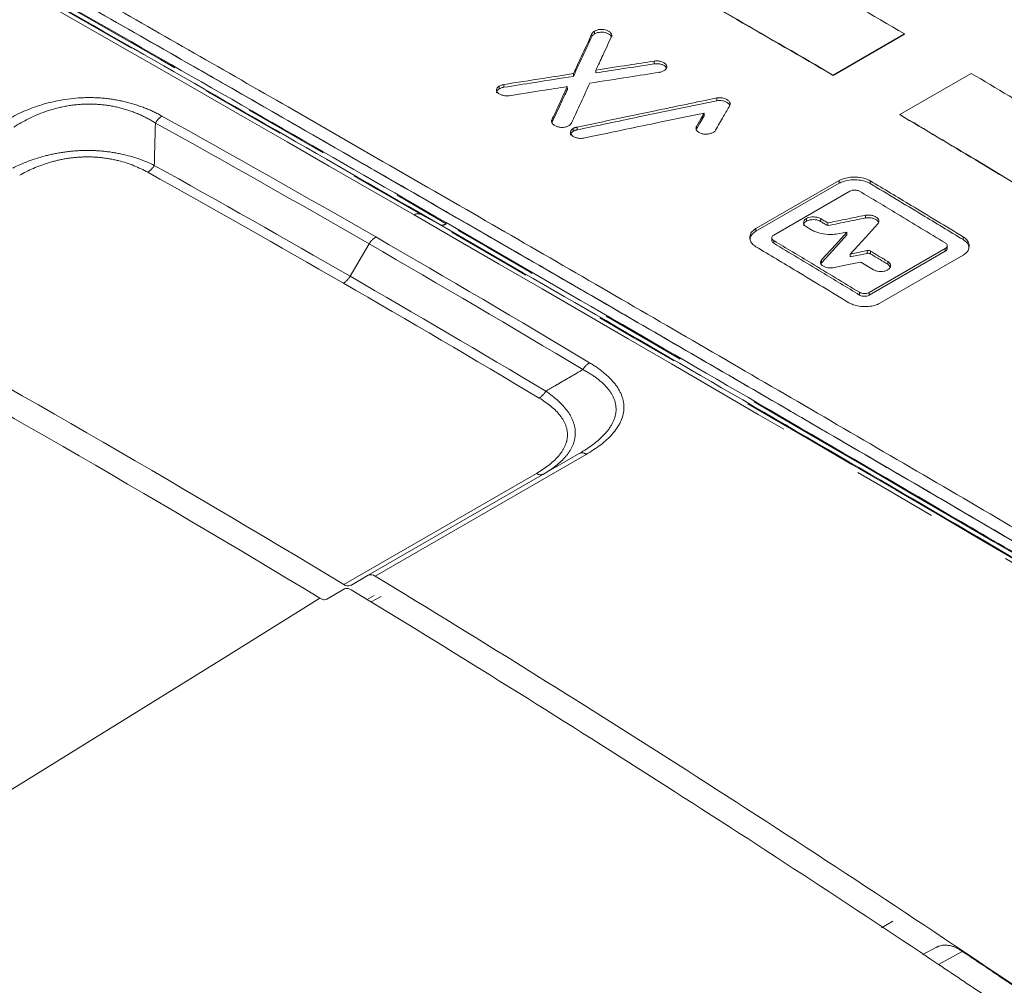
# Model space of a CAD drawing. Header units: millimetres. Extents: x 5 to 415, y 5 to 292.
# Tile 5 of 57: x 103 to 118, y 52 to 66. Entities that reach past the tile are written whole.
import ezdxf

# ---------------------------------------------------------------- set-up
doc = ezdxf.new("R2010")
doc.units = ezdxf.units.MM
doc.linetypes.add('PHANTOM', pattern=[12.7, 6.35, -1.27, 1.27, -1.27, 1.27, -1.27])

msp = doc.modelspace()

# ---------------------------------------------------------------- linework, layer by layer
at = {"color": 8, "linetype": 'PHANTOM', "lineweight": 0}
for p, q in [((111.591, 65.653), (111.59, 65.694)), ((111.552, 65.615), (111.552, 65.656)), ((112.476, 65.207), (112.476, 65.248)), ((110.176, 64.837), (110.176, 64.878)), ((110.244, 64.859), (110.243, 64.9)), ((113.405, 64.66), (113.405, 64.701)), ((110.955, 64.33), (110.955, 64.371)), ((111.275, 64.206), (111.275, 64.247)), ((111.33, 64.227), (111.33, 64.267)), ((113.103, 64.236), (113.103, 64.277)), ((115.223, 63.433), (115.224, 63.474)), ((115.683, 63.429), (115.684, 63.469)), ((109.291, 62.82), (109.007, 62.972)), ((114.736, 62.868), (114.736, 62.909)), ((114.948, 62.866), (114.949, 62.907)), ((115.614, 62.917), (115.615, 62.957)), ((113.986, 62.719), (113.986, 62.759)), ((117.064, 62.596), (117.065, 62.637)), ((108.243, 62.531), (107.959, 62.051)), ((114.251, 62.54), (114.252, 62.58)), ((116.799, 62.422), (116.8, 62.463)), ((115.637, 62.391), (115.638, 62.431)), ((115.689, 62.384), (115.69, 62.424)), ((114.962, 62.252), (114.963, 62.293)), ((115.944, 62.23), (115.944, 62.27)), ((115.526, 61.771), (115.527, 61.812)), ((115.667, 61.769), (115.668, 61.809)), ((108.332, 57.595), (111.467, 59.404)), ((110.727, 59.121), (107.866, 57.469)), ((108.273, 57.211), (108.419, 57.293)), ((116.021, 52.465), (115.851, 52.367)), ((116.699, 51.823), (117.052, 52.017))]:
    msp.add_line(p, q, dxfattribs=at)
at = {"color": 7, "linetype": 'Continuous', "lineweight": 15}
for p, q in [((115.133, 65.039), (116.193, 65.651)), ((115.133, 65.035), (116.193, 65.648)), ((116.193, 65.651), (116.193, 65.648)), ((111.611, 65.073), (111.611, 65.114)), ((111.276, 65.021), (111.276, 65.062)), ((115.133, 65.039), (115.133, 65.035)), ((116.125, 64.454), (117.185, 65.066)), ((111.187, 64.828), (111.186, 64.869)), ((113.217, 64.435), (113.217, 64.476)), ((116.125, 64.454), (116.125, 64.45)), ((113.986, 62.759), (115.224, 63.474)), ((115.223, 63.433), (113.986, 62.719)), ((114.252, 62.663), (115.383, 63.316)), ((114.737, 62.784), (114.803, 62.744)), ((115.053, 62.803), (115.054, 62.843)), ((114.224, 62.623), (114.223, 62.582)), ((115.229, 62.684), (115.339, 62.706)), ((115.339, 62.666), (115.339, 62.706)), ((115.668, 61.809), (116.8, 62.463)), ((116.827, 62.463), (116.827, 62.503)), ((115.638, 62.431), (115.387, 62.381)), ((115.387, 62.341), (115.637, 62.391)), ((115.387, 62.341), (115.387, 62.381)), ((116.799, 62.422), (115.667, 61.769)), ((115.828, 61.65), (117.065, 62.364)), ((114.962, 62.252), (114.954, 62.239)), ((115.732, 62.148), (115.546, 62.261)), ((111.363, 59.417), (108.228, 57.607)), ((107.969, 57.457), (108.228, 57.607)), ((107.875, 57.403), (107.615, 57.253)), ((108.315, 57.306), (108.213, 57.248)), ((116.669, 52.08), (116.468, 51.972))]:
    msp.add_line(p, q, dxfattribs=at)
at = {"color": 7, "linetype": 'Continuous', "lineweight": 15, "flags": 128}
for points in [[(113.103, 64.277), (113.167, 64.388), (113.217, 64.476)], [(113.217, 64.435), (113.153, 64.324), (113.103, 64.236)], [(114.949, 62.907), (114.962, 62.899), (114.975, 62.891), (114.988, 62.883), (115.001, 62.875), (115.015, 62.867), (115.028, 62.859), (115.041, 62.851), (115.054, 62.843)], [(115.053, 62.803), (115.04, 62.811), (115.027, 62.819), (115.014, 62.827), (115.001, 62.835), (114.988, 62.842), (114.974, 62.85), (114.961, 62.858), (114.948, 62.866)], [(115.387, 62.381), (115.617, 62.633), (115.797, 62.831)], [(115.339, 62.666), (115.128, 62.434), (114.962, 62.252)], [(114.963, 62.293), (115.174, 62.524), (115.339, 62.706)], [(115.13, 62.177), (115.363, 62.224), (115.546, 62.261)]]:
    msp.add_lwpolyline(points, dxfattribs=at)
at = {"color": 8, "linetype": 'PHANTOM', "lineweight": 0, "flags": 128}
msp.add_lwpolyline([(107.512, 57.265), (107.232, 57.091), (106.114, 56.397), (101.638, 53.62), (98.693, 51.793)], dxfattribs=at)
at = {"color": 7, "linetype": 'Continuous', "lineweight": 15}
for centre, radius, start, end in [((13.299, -118.02), 217.442, 56.86142, 63.14396), ((-5.048, -129.262), 218.216, 58.83931, 61.16607), ((-5.401, -129.467), 218.216, 58.8393, 61.16607), ((108.27, 57.513), 0.103, 52.8, 113.8963), ((107.927, 57.551), 0.102, 232.9666, 293.9412), ((-14.791, -144.896), 236.985, 55.97606, 58.6987), ((-14.733, -144.446), 236.212, 56.19169, 58.70155), ((-19.737, -152.371), 245.939, 55.99423, 56.20714), ((-20.098, -152.577), 245.953, 55.99423, 56.20714)]:
    msp.add_arc(centre, radius, start, end, dxfattribs=at)
at = {"color": 8, "linetype": 'PHANTOM', "lineweight": 0}
for centre, radius, start, end in [((105.314, 64.193), 0.28, 121.9278, 151.207), ((104.806, 63.835), 0.281, 301.929, 331.1563), ((108.968, 62.878), 0.102, 67.2688, 125.3688), ((109.33, 62.913), 0.102, 247.2688, 305.3688), ((108.493, 62.39), 0.287, 121.9007, 150.557), ((107.709, 62.192), 0.287, 301.9007, 330.557), ((111.672, 60.516), 0.294, 121.8712, 149.8877), ((110.612, 60.489), 0.293, 301.8702, 329.9415), ((111.405, 59.323), 0.103, 52.8, 113.8963), ((110.789, 59.204), 0.103, 233.1243, 292.2304)]:
    msp.add_arc(centre, radius, start, end, dxfattribs=at)
at = {"color": 7, "linetype": 'Continuous', "lineweight": 15}
for points, knots in [([(111.681, 76.046), (112.344, 75.709), (113.669, 75.035), (115.66, 73.988), (117.652, 72.914), (120.034, 71.595), (122.807, 70.009), (125.971, 68.128), (129.135, 66.181), (131.243, 64.823), (132.297, 64.144)], [0, 0, 0, 0, 0.09655, 0.193115, 0.289723, 0.386346, 0.539615, 0.692942, 0.846442, 1, 1, 1, 1]), ([(99.853, 68.668), (99.965, 68.605), (100.523, 68.289), (101.983, 67.46), (104.257, 66.163), (107.101, 64.533), (110.061, 62.827), (113.142, 61.042), (116.269, 59.22), (118.392, 57.975), (119.454, 57.353)], [0, 0, 0, 0, 0.018033, 0.090167, 0.234443, 0.378793, 0.533861, 0.689023, 0.844465, 1, 1, 1, 1]), ([(99.864, 68.459), (100.638, 68.02), (102.961, 66.701), (106.936, 64.426), (111.017, 62.07), (115.179, 59.653), (117.737, 58.155), (119.444, 57.155)], [0, 0, 0, 0, 0.124702, 0.374304, 0.624236, 0.749317, 1, 1, 1, 1]), ([(99.864, 68.458), (99.976, 68.395), (100.54, 68.075), (101.561, 67.496), (102.933, 66.714), (104.317, 65.924), (105.48, 65.258), (106.65, 64.587), (107.827, 63.91), (109.013, 63.227), (110.205, 62.538), (111.405, 61.844), (112.854, 61.003), (114.07, 60.296), (115.293, 59.584), (116.513, 58.872), (117.977, 58.015), (118.955, 57.442), (119.444, 57.155)], [0, 0, 0, 0, 0.018233, 0.091166, 0.164099, 0.237032, 0.309966, 0.346432, 0.419365, 0.492298, 0.528764, 0.601697, 0.67463, 0.747564, 0.78403, 0.856963, 0.928477, 1, 1, 1, 1]), ([(99.872, 68.291), (100.645, 67.852), (102.965, 66.535), (106.936, 64.263), (111.831, 61.437), (116.016, 59.001), (118.579, 57.498), (119.435, 56.997)], [0, 0, 0, 0, 0.124631, 0.374137, 0.624107, 0.874506, 1, 1, 1, 1]), ([(116.193, 65.651), (115.717, 65.929), (114.867, 66.425), (114.017, 66.91), (113.643, 67.123)], [0, 0, 0, 0, 0.5599997, 1, 1, 1, 1]), ([(115.133, 65.039), (114.657, 65.317), (113.806, 65.813), (112.956, 66.298), (112.582, 66.511)], [0, 0, 0, 0, 0.5599997, 1, 1, 1, 1]), ([(115.133, 65.035), (114.657, 65.313), (113.806, 65.81), (112.956, 66.295), (112.582, 66.508)], [0, 0, 0, 0, 0.56, 1, 1, 1, 1]), ([(111.552, 65.656), (111.554, 65.66), (111.559, 65.669), (111.572, 65.683), (111.584, 65.69), (111.59, 65.694)], [0, 0, 0, 0, 0.315252, 0.6521569, 1, 1, 1, 1]), ([(111.59, 65.694), (111.603, 65.7), (111.627, 65.712), (111.676, 65.72), (111.725, 65.719), (111.771, 65.708), (111.809, 65.689), (111.837, 65.663), (111.849, 65.635), (111.844, 65.618), (111.842, 65.612)], [0, 0, 0, 0, 0.122074, 0.247032, 0.379617, 0.501034, 0.623834, 0.767447, 0.915764, 1, 1, 1, 1]), ([(111.84, 65.609), (111.839, 65.612), (111.835, 65.625), (111.813, 65.645), (111.776, 65.666), (111.729, 65.678), (111.681, 65.679), (111.632, 65.672), (111.605, 65.66), (111.591, 65.653)], [0, 0, 0, 0, 0.0553482, 0.2100236, 0.3867954, 0.5348148, 0.6832284, 0.8280128, 1, 1, 1, 1]), ([(111.552, 65.656), (111.5, 65.545), (111.408, 65.347), (111.316, 65.149), (111.276, 65.062)], [0, 0, 0, 0, 0.56, 1, 1, 1, 1]), ([(111.276, 65.021), (111.327, 65.132), (111.419, 65.33), (111.511, 65.528), (111.552, 65.615)], [0, 0, 0, 0, 0.56, 1, 1, 1, 1]), ([(111.591, 65.653), (111.585, 65.65), (111.574, 65.642), (111.56, 65.629), (111.555, 65.62), (111.552, 65.615)], [0, 0, 0, 0, 0.31502, 0.65204, 1, 1, 1, 1]), ([(111.842, 65.612), (111.799, 65.519), (111.722, 65.353), (111.645, 65.187), (111.611, 65.114)], [0, 0, 0, 0, 0.56, 1, 1, 1, 1]), ([(111.611, 65.114), (111.772, 65.139), (112.06, 65.184), (112.349, 65.229), (112.476, 65.248)], [0, 0, 0, 0, 0.56, 1, 1, 1, 1]), ([(112.476, 65.248), (112.483, 65.249), (112.498, 65.251), (112.521, 65.251), (112.545, 65.249), (112.568, 65.245), (112.591, 65.239), (112.613, 65.23), (112.632, 65.219), (112.646, 65.207), (112.657, 65.193), (112.663, 65.179), (112.665, 65.165), (112.663, 65.151), (112.657, 65.137), (112.646, 65.124), (112.633, 65.112), (112.615, 65.101), (112.595, 65.091), (112.576, 65.085), (112.562, 65.082), (112.556, 65.081), (112.554, 65.081)], [0, 0, 0, 0, 0.0482177, 0.0977794, 0.1474138, 0.1981923, 0.2538391, 0.3110493, 0.3671716, 0.4252941, 0.4763101, 0.5286819, 0.5819084, 0.6367867, 0.6879073, 0.7404258, 0.7934539, 0.847808, 0.9046371, 0.9633538, 0.9816395, 1, 1, 1, 1]), ([(111.521, 64.921), (111.714, 64.951), (112.058, 65.004), (112.402, 65.058), (112.554, 65.081)], [0, 0, 0, 0, 0.56, 1, 1, 1, 1]), ([(112.476, 65.207), (112.314, 65.182), (112.026, 65.138), (111.738, 65.093), (111.611, 65.073)], [0, 0, 0, 0, 0.56, 1, 1, 1, 1]), ([(112.659, 65.144), (112.658, 65.147), (112.655, 65.155), (112.645, 65.166), (112.631, 65.178), (112.614, 65.189), (112.594, 65.197), (112.571, 65.203), (112.547, 65.208), (112.52, 65.21), (112.499, 65.21), (112.484, 65.209), (112.479, 65.208), (112.476, 65.207)], [0, 0, 0, 0, 0.065367, 0.170246, 0.278318, 0.379974, 0.484433, 0.589456, 0.697111, 0.809531, 0.925671, 0.962757, 1, 1, 1, 1]), ([(110.243, 64.9), (110.436, 64.931), (110.78, 64.985), (111.124, 65.038), (111.276, 65.062)], [0, 0, 0, 0, 0.56, 1, 1, 1, 1]), ([(111.276, 65.021), (111.083, 64.991), (110.739, 64.937), (110.395, 64.883), (110.244, 64.859)], [0, 0, 0, 0, 0.56, 1, 1, 1, 1]), ([(119.735, 63.53), (119.259, 63.82), (118.409, 64.337), (117.559, 64.843), (117.185, 65.066)], [0, 0, 0, 0, 0.56, 1, 1, 1, 1]), ([(110.321, 64.734), (110.307, 64.733), (110.279, 64.73), (110.235, 64.736), (110.191, 64.75), (110.156, 64.772), (110.134, 64.798), (110.132, 64.826), (110.144, 64.854), (110.165, 64.87), (110.176, 64.878)], [0, 0, 0, 0, 0.108642, 0.219385, 0.347188, 0.493273, 0.615616, 0.738286, 0.85792, 1, 1, 1, 1]), ([(110.176, 64.837), (110.167, 64.83), (110.147, 64.816), (110.133, 64.794), (110.135, 64.78), (110.136, 64.777)], [0, 0, 0, 0, 0.406974, 0.823424, 1, 1, 1, 1]), ([(110.176, 64.878), (110.182, 64.881), (110.195, 64.888), (110.218, 64.895), (110.235, 64.899), (110.243, 64.9)], [0, 0, 0, 0, 0.314942, 0.651998, 1, 1, 1, 1]), ([(110.244, 64.859), (110.236, 64.858), (110.22, 64.855), (110.197, 64.847), (110.183, 64.84), (110.176, 64.837)], [0, 0, 0, 0, 0.315301, 0.652185, 1, 1, 1, 1]), ([(110.321, 64.734), (110.483, 64.759), (110.771, 64.804), (111.06, 64.849), (111.186, 64.869)], [0, 0, 0, 0, 0.56, 1, 1, 1, 1]), ([(111.186, 64.869), (111.143, 64.776), (111.066, 64.61), (110.989, 64.444), (110.955, 64.371)], [0, 0, 0, 0, 0.56, 1, 1, 1, 1]), ([(110.955, 64.33), (110.999, 64.423), (111.076, 64.589), (111.153, 64.755), (111.187, 64.828)], [0, 0, 0, 0, 0.56, 1, 1, 1, 1]), ([(111.521, 64.921), (111.47, 64.81), (111.378, 64.612), (111.286, 64.413), (111.246, 64.326)], [0, 0, 0, 0, 0.56, 1, 1, 1, 1]), ([(111.33, 64.267), (111.718, 64.348), (112.409, 64.493), (113.101, 64.637), (113.405, 64.701)], [0, 0, 0, 0, 0.56, 1, 1, 1, 1]), ([(113.405, 64.66), (113.018, 64.579), (112.326, 64.435), (111.635, 64.29), (111.33, 64.227)], [0, 0, 0, 0, 0.56, 1, 1, 1, 1]), ([(113.405, 64.701), (113.418, 64.702), (113.444, 64.706), (113.486, 64.702), (113.528, 64.691), (113.569, 64.67), (113.598, 64.643), (113.608, 64.614), (113.602, 64.598), (113.599, 64.591)], [0, 0, 0, 0, 0.121694, 0.244371, 0.382742, 0.549759, 0.739439, 0.876611, 1, 1, 1, 1]), ([(113.6, 64.592), (113.599, 64.593), (113.597, 64.603), (113.578, 64.621), (113.542, 64.644), (113.495, 64.66), (113.446, 64.666), (113.418, 64.662), (113.405, 64.66)], [0, 0, 0, 0, 0.026733, 0.205, 0.420162, 0.664479, 0.841108, 1, 1, 1, 1]), ([(113.389, 64.221), (113.428, 64.29), (113.498, 64.413), (113.568, 64.536), (113.599, 64.591)], [0, 0, 0, 0, 0.56, 1, 1, 1, 1]), ([(111.246, 64.326), (111.243, 64.322), (111.239, 64.313), (111.227, 64.302), (111.213, 64.291), (111.195, 64.281), (111.174, 64.273), (111.15, 64.267), (111.125, 64.263), (111.1, 64.262), (111.076, 64.264), (111.053, 64.269), (111.03, 64.276), (111.008, 64.285), (110.989, 64.297), (110.973, 64.31), (110.961, 64.323), (110.954, 64.337), (110.951, 64.35), (110.952, 64.359), (110.954, 64.366), (110.955, 64.369), (110.955, 64.371)], [0, 0, 0, 0, 0.0488776, 0.0991226, 0.1493124, 0.2006778, 0.2564897, 0.3139057, 0.3694798, 0.4272308, 0.4746791, 0.5235525, 0.5826424, 0.6434346, 0.7034562, 0.7649347, 0.8196219, 0.8757555, 0.9201869, 0.9658114, 0.9828663, 1, 1, 1, 1]), ([(111.433, 64.104), (111.766, 64.174), (112.361, 64.298), (112.955, 64.422), (113.217, 64.476)], [0, 0, 0, 0, 0.56, 1, 1, 1, 1]), ([(118.675, 62.918), (118.199, 63.208), (117.349, 63.725), (116.499, 64.231), (116.125, 64.454)], [0, 0, 0, 0, 0.56, 1, 1, 1, 1]), ([(118.674, 62.915), (118.199, 63.204), (117.349, 63.722), (116.499, 64.228), (116.125, 64.45)], [0, 0, 0, 0, 0.56, 1, 1, 1, 1]), ([(111.433, 64.104), (111.42, 64.102), (111.392, 64.098), (111.348, 64.102), (111.303, 64.114), (111.264, 64.134), (111.238, 64.16), (111.23, 64.188), (111.239, 64.215), (111.256, 64.235), (111.272, 64.245), (111.275, 64.247)], [0, 0, 0, 0, 0.104076, 0.2099953, 0.3321127, 0.4733632, 0.5946484, 0.7164552, 0.8294858, 0.956294, 1, 1, 1, 1]), ([(111.275, 64.206), (111.266, 64.199), (111.246, 64.185), (111.233, 64.163), (111.234, 64.15), (111.235, 64.146)], [0, 0, 0, 0, 0.406722, 0.823213, 1, 1, 1, 1]), ([(111.33, 64.227), (111.326, 64.226), (111.319, 64.224), (111.308, 64.221), (111.299, 64.218), (111.291, 64.214), (111.283, 64.211), (111.278, 64.208), (111.275, 64.206)], [0, 0, 0, 0, 0.189279, 0.379877, 0.533146, 0.687096, 0.843179, 1, 1, 1, 1]), ([(111.275, 64.247), (111.278, 64.249), (111.284, 64.252), (111.294, 64.256), (111.303, 64.26), (111.312, 64.263), (111.321, 64.265), (111.327, 64.267), (111.33, 64.267)], [0, 0, 0, 0, 0.188699, 0.378713, 0.532266, 0.686505, 0.842883, 1, 1, 1, 1]), ([(113.389, 64.221), (113.386, 64.217), (113.38, 64.209), (113.368, 64.197), (113.352, 64.187), (113.334, 64.178), (113.312, 64.171), (113.287, 64.165), (113.261, 64.162), (113.235, 64.162), (113.21, 64.164), (113.187, 64.169), (113.165, 64.176), (113.145, 64.185), (113.128, 64.196), (113.115, 64.208), (113.105, 64.221), (113.098, 64.236), (113.096, 64.251), (113.098, 64.264), (113.101, 64.272), (113.103, 64.275), (113.103, 64.277)], [0, 0, 0, 0, 0.047978, 0.097292, 0.146703, 0.197248, 0.25278, 0.309871, 0.365885, 0.42391, 0.474629, 0.526687, 0.579799, 0.634526, 0.686012, 0.738917, 0.792092, 0.846601, 0.903515, 0.962313, 0.981116, 1, 1, 1, 1]), ([(115.683, 63.429), (115.658, 63.441), (115.609, 63.465), (115.51, 63.483), (115.4, 63.486), (115.296, 63.468), (115.244, 63.443), (115.223, 63.433)], [0, 0, 0, 0, 0.188806, 0.376953, 0.599681, 0.839978, 1, 1, 1, 1]), ([(115.224, 63.474), (115.248, 63.485), (115.298, 63.508), (115.396, 63.525), (115.506, 63.525), (115.61, 63.506), (115.663, 63.48), (115.684, 63.469)], [0, 0, 0, 0, 0.187888, 0.375121, 0.5968, 0.836977, 1, 1, 1, 1]), ([(117.065, 62.637), (116.807, 62.793), (116.347, 63.072), (115.886, 63.348), (115.684, 63.469)], [0, 0, 0, 0, 0.56, 1, 1, 1, 1]), ([(115.525, 63.315), (115.518, 63.318), (115.504, 63.325), (115.475, 63.331), (115.441, 63.333), (115.408, 63.328), (115.391, 63.32), (115.383, 63.316)], [0, 0, 0, 0, 0.165179, 0.357734, 0.577258, 0.817144, 1, 1, 1, 1]), ([(115.683, 63.429), (115.941, 63.274), (116.401, 62.998), (116.861, 62.719), (117.064, 62.596)], [0, 0, 0, 0, 0.56, 1, 1, 1, 1]), ([(116.8, 62.546), (116.562, 62.691), (116.137, 62.948), (115.712, 63.203), (115.525, 63.315)], [0, 0, 0, 0, 0.56, 1, 1, 1, 1]), ([(114.737, 62.784), (114.727, 62.791), (114.708, 62.805), (114.695, 62.832), (114.694, 62.862), (114.709, 62.89), (114.729, 62.904), (114.736, 62.909)], [0, 0, 0, 0, 0.18931, 0.383488, 0.60671, 0.847079, 1, 1, 1, 1]), ([(114.736, 62.909), (114.748, 62.914), (114.771, 62.925), (114.817, 62.933), (114.868, 62.932), (114.916, 62.923), (114.939, 62.911), (114.949, 62.907)], [0, 0, 0, 0, 0.1884162, 0.3815792, 0.6037156, 0.8440056, 1, 1, 1, 1]), ([(114.948, 62.866), (114.937, 62.872), (114.913, 62.883), (114.867, 62.892), (114.816, 62.892), (114.768, 62.884), (114.745, 62.873), (114.736, 62.868)], [0, 0, 0, 0, 0.189352, 0.383486, 0.606667, 0.847034, 1, 1, 1, 1]), ([(115.053, 62.803), (115.158, 62.824), (115.345, 62.862), (115.532, 62.9), (115.614, 62.917)], [0, 0, 0, 0, 0.56, 1, 1, 1, 1]), ([(115.615, 62.957), (115.51, 62.936), (115.323, 62.898), (115.136, 62.86), (115.054, 62.843)], [0, 0, 0, 0, 0.56, 1, 1, 1, 1]), ([(115.614, 62.917), (115.628, 62.918), (115.656, 62.922), (115.702, 62.918), (115.748, 62.905), (115.787, 62.884), (115.799, 62.866), (115.805, 62.857)], [0, 0, 0, 0, 0.180404, 0.364728, 0.576978, 0.812202, 1, 1, 1, 1]), ([(115.797, 62.831), (115.803, 62.84), (115.815, 62.857), (115.815, 62.887), (115.798, 62.914), (115.766, 62.937), (115.723, 62.954), (115.673, 62.962), (115.636, 62.961), (115.618, 62.958), (115.615, 62.957)], [0, 0, 0, 0, 0.1338482, 0.2705515, 0.4133072, 0.54422, 0.6856694, 0.8432946, 0.9697246, 1, 1, 1, 1]), ([(113.987, 62.489), (113.966, 62.504), (113.926, 62.534), (113.896, 62.592), (113.894, 62.657), (113.925, 62.717), (113.969, 62.747), (113.986, 62.759)], [0, 0, 0, 0, 0.189075, 0.377497, 0.600208, 0.840208, 1, 1, 1, 1]), ([(114.736, 62.868), (114.727, 62.862), (114.708, 62.848), (114.695, 62.826), (114.696, 62.813), (114.696, 62.807)], [0, 0, 0, 0, 0.382601, 0.774689, 1, 1, 1, 1]), ([(115.229, 62.684), (115.196, 62.679), (115.118, 62.667), (114.988, 62.677), (114.876, 62.706), (114.822, 62.735), (114.803, 62.744)], [0, 0, 0, 0, 0.220344, 0.527782, 0.837454, 1, 1, 1, 1]), ([(113.986, 62.719), (113.966, 62.705), (113.926, 62.676), (113.898, 62.629), (113.9, 62.598), (113.9, 62.587)], [0, 0, 0, 0, 0.38172, 0.762123, 1, 1, 1, 1]), ([(114.252, 62.58), (114.246, 62.584), (114.234, 62.592), (114.225, 62.609), (114.223, 62.629), (114.232, 62.649), (114.246, 62.659), (114.252, 62.663)], [0, 0, 0, 0, 0.16318, 0.355596, 0.574801, 0.814618, 1, 1, 1, 1]), ([(117.15, 62.456), (117.151, 62.466), (117.154, 62.501), (117.125, 62.552), (117.081, 62.584), (117.064, 62.596)], [0, 0, 0, 0, 0.21083, 0.681324, 1, 1, 1, 1]), ([(117.065, 62.637), (117.085, 62.622), (117.126, 62.592), (117.155, 62.533), (117.157, 62.467), (117.126, 62.406), (117.083, 62.376), (117.065, 62.364)], [0, 0, 0, 0, 0.188772, 0.376886, 0.599652, 0.839952, 1, 1, 1, 1]), ([(115.368, 61.657), (115.11, 61.813), (114.65, 62.092), (114.189, 62.368), (113.987, 62.489)], [0, 0, 0, 0, 0.56, 1, 1, 1, 1]), ([(114.225, 62.582), (114.224, 62.58), (114.223, 62.57), (114.231, 62.554), (114.245, 62.544), (114.251, 62.54)], [0, 0, 0, 0, 0.162376, 0.635236, 1, 1, 1, 1]), ([(114.251, 62.54), (114.489, 62.397), (114.914, 62.142), (115.339, 61.885), (115.526, 61.771)], [0, 0, 0, 0, 0.56, 1, 1, 1, 1]), ([(115.527, 61.812), (115.289, 61.956), (114.864, 62.213), (114.439, 62.468), (114.252, 62.58)], [0, 0, 0, 0, 0.5599999, 1, 1, 1, 1]), ([(116.799, 62.422), (116.804, 62.426), (116.816, 62.435), (116.825, 62.449), (116.825, 62.459), (116.825, 62.463)], [0, 0, 0, 0, 0.337122, 0.728219, 1, 1, 1, 1]), ([(116.8, 62.546), (116.805, 62.542), (116.817, 62.534), (116.827, 62.517), (116.829, 62.497), (116.82, 62.477), (116.806, 62.467), (116.8, 62.463)], [0, 0, 0, 0, 0.16318, 0.355596, 0.574801, 0.814618, 1, 1, 1, 1]), ([(115.637, 62.391), (115.642, 62.392), (115.653, 62.393), (115.67, 62.391), (115.682, 62.387), (115.688, 62.384), (115.689, 62.384)], [0, 0, 0, 0, 0.293484, 0.586084, 0.899557, 1, 1, 1, 1]), ([(115.69, 62.424), (115.686, 62.426), (115.677, 62.43), (115.66, 62.433), (115.647, 62.433), (115.639, 62.432), (115.638, 62.431)], [0, 0, 0, 0, 0.294465, 0.588062, 0.901872, 1, 1, 1, 1]), ([(115.689, 62.384), (115.737, 62.355), (115.821, 62.304), (115.906, 62.252), (115.944, 62.23)], [0, 0, 0, 0, 0.56, 1, 1, 1, 1]), ([(115.944, 62.27), (115.897, 62.299), (115.812, 62.35), (115.727, 62.401), (115.69, 62.424)], [0, 0, 0, 0, 0.56, 1, 1, 1, 1]), ([(115.13, 62.177), (115.118, 62.175), (115.092, 62.172), (115.05, 62.176), (115.008, 62.188), (114.971, 62.208), (114.95, 62.234), (114.946, 62.262), (114.953, 62.281), (114.961, 62.291), (114.963, 62.293)], [0, 0, 0, 0, 0.120078, 0.243509, 0.385576, 0.543142, 0.694051, 0.824672, 0.965183, 1, 1, 1, 1]), ([(115.944, 62.27), (115.954, 62.263), (115.974, 62.248), (115.988, 62.22), (115.988, 62.189), (115.969, 62.16), (115.936, 62.138), (115.893, 62.124), (115.843, 62.119), (115.792, 62.124), (115.754, 62.135), (115.737, 62.145), (115.732, 62.148)], [0, 0, 0, 0, 0.097786, 0.198351, 0.311552, 0.425684, 0.528406, 0.635744, 0.739205, 0.846672, 0.962542, 1, 1, 1, 1]), ([(115.981, 62.184), (115.981, 62.187), (115.979, 62.201), (115.963, 62.216), (115.947, 62.227), (115.944, 62.23)], [0, 0, 0, 0, 0.166187, 0.796618, 1, 1, 1, 1]), ([(115.667, 61.769), (115.661, 61.766), (115.647, 61.759), (115.618, 61.754), (115.584, 61.753), (115.551, 61.759), (115.534, 61.768), (115.526, 61.771)], [0, 0, 0, 0, 0.163213, 0.35474, 0.572989, 0.812576, 1, 1, 1, 1]), ([(115.527, 61.812), (115.534, 61.808), (115.548, 61.801), (115.577, 61.795), (115.611, 61.793), (115.644, 61.798), (115.661, 61.806), (115.668, 61.809)], [0, 0, 0, 0, 0.165179, 0.357735, 0.57726, 0.817146, 1, 1, 1, 1]), ([(115.828, 61.65), (115.803, 61.638), (115.754, 61.615), (115.655, 61.599), (115.545, 61.6), (115.441, 61.62), (115.389, 61.646), (115.368, 61.657)], [0, 0, 0, 0, 0.188182, 0.375714, 0.597335, 0.837215, 1, 1, 1, 1]), ([(107.979, 57.391), (107.963, 57.399), (107.931, 57.414), (107.896, 57.413), (107.88, 57.405), (107.875, 57.403)], [0, 0, 0, 0, 0.415383, 0.830767, 1, 1, 1, 1]), ([(107.615, 57.253), (107.603, 57.248), (107.578, 57.239), (107.541, 57.249), (107.519, 57.261), (107.512, 57.265)], [0, 0, 0, 0, 0.416825, 0.833652, 1, 1, 1, 1]), ([(117.052, 52.017), (117.039, 52.026), (117.012, 52.044), (116.97, 52.066), (116.929, 52.084), (116.875, 52.103), (116.822, 52.112), (116.773, 52.111), (116.739, 52.106), (116.703, 52.097), (116.683, 52.084), (116.671, 52.076)], [0, 0, 0, 0, 0.096913, 0.194976, 0.293686, 0.393786, 0.589113, 0.688518, 0.789552, 0.881387, 1, 1, 1, 1])]:
    msp.add_open_spline(points, degree=3, knots=knots, dxfattribs=at)
at = {"color": 8, "linetype": 'PHANTOM', "lineweight": 0}
for points in [[(99.198, 68.585), (102.372, 66.786), (105.645, 64.913), (109.007, 62.972)], [(108.909, 62.961), (105.544, 64.904), (102.269, 66.778), (99.092, 68.578)], [(99.841, 68.295), (102.933, 66.542), (106.119, 64.719), (109.389, 62.831)], [(105.166, 64.431), (106.224, 63.844), (107.283, 63.245), (108.341, 62.634)], [(108.243, 62.531), (107.185, 63.142), (106.126, 63.741), (105.068, 64.328)], [(105.052, 63.699), (106.021, 63.16), (106.99, 62.61), (107.959, 62.051)], [(107.861, 61.948), (106.892, 62.507), (105.923, 63.057), (104.954, 63.596)], [(108.909, 62.961), (112.274, 61.019), (115.727, 59.009), (119.258, 56.936)], [(119.349, 56.952), (115.82, 59.023), (112.369, 61.031), (109.007, 62.972)], [(119.443, 56.98), (116.014, 58.99), (112.66, 60.942), (109.389, 62.831)], [(111.516, 60.765), (110.458, 61.4), (109.4, 62.023), (108.341, 62.634)], [(108.243, 62.531), (109.301, 61.92), (110.359, 61.298), (111.417, 60.663)], [(110.866, 60.343), (109.897, 60.922), (108.928, 61.491), (107.959, 62.051)], [(107.861, 61.948), (108.829, 61.389), (109.798, 60.82), (110.767, 60.241)]]:
    msp.add_open_spline(points, degree=3, dxfattribs=at)
at = {"color": 7, "linetype": 'Continuous', "lineweight": 15}
for points in [[(109.291, 62.82), (106.018, 64.709), (102.83, 66.534), (99.736, 68.288)], [(109.291, 62.82), (112.564, 60.93), (115.921, 58.976), (119.352, 56.964)]]:
    msp.add_open_spline(points, degree=3, dxfattribs=at)
at = {"color": 8, "linetype": 'PHANTOM', "lineweight": 0}
for points, knots in [([(102.86, 64.373), (103.015, 64.462), (103.188, 64.541), (103.576, 64.659), (103.791, 64.697), (104.115, 64.708), (104.225, 64.704), (104.437, 64.682), (104.539, 64.663), (104.736, 64.614), (104.831, 64.583), (105.006, 64.514), (105.089, 64.474), (105.166, 64.431)], [0, 0, 0, 0, 0.25, 0.25, 0.5, 0.5, 0.625, 0.625, 0.75, 0.75, 0.875, 0.875, 1, 1, 1, 1]), ([(105.068, 64.328), (104.999, 64.372), (104.925, 64.412), (104.766, 64.483), (104.68, 64.515), (104.5, 64.566), (104.407, 64.585), (104.211, 64.608), (104.108, 64.612), (103.909, 64.604), (103.809, 64.592), (103.615, 64.554), (103.523, 64.528), (103.258, 64.436), (103.102, 64.356), (102.964, 64.265)], [0, 0, 0, 0, 0.125, 0.125, 0.25, 0.25, 0.375, 0.375, 0.5, 0.5, 0.625, 0.625, 0.75, 0.75, 1, 1, 1, 1]), ([(105.068, 64.328), (105.065, 64.188), (105.061, 64.048), (105.057, 63.908), (105.057, 63.889), (105.056, 63.87), (105.056, 63.851), (105.054, 63.8), (105.053, 63.75), (105.052, 63.699)], [0.0000969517, 0.0000969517, 0.0000969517, 0.0000969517, 0.0005452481, 0.0005452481, 0.0005452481, 0.0006058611, 0.0006058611, 0.0006058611, 0.0007674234, 0.0007674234, 0.0007674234, 0.0007674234]), ([(102.95, 63.658), (103.093, 63.731), (103.253, 63.793), (103.519, 63.862), (103.61, 63.881), (103.798, 63.908), (103.896, 63.917), (104.092, 63.922), (104.189, 63.919), (104.381, 63.901), (104.475, 63.886), (104.745, 63.827), (104.908, 63.769), (105.052, 63.699)], [0, 0, 0, 0, 0.25, 0.25, 0.375, 0.375, 0.5, 0.5, 0.625, 0.625, 0.75, 0.75, 1, 1, 1, 1]), ([(104.954, 63.596), (104.826, 63.667), (104.68, 63.728), (104.436, 63.789), (104.349, 63.804), (104.174, 63.823), (104.085, 63.826), (103.906, 63.82), (103.816, 63.811), (103.645, 63.782), (103.562, 63.762), (103.323, 63.689), (103.18, 63.625), (103.053, 63.551)], [0, 0, 0, 0, 0.25, 0.25, 0.375, 0.375, 0.5, 0.5, 0.625, 0.625, 0.75, 0.75, 1, 1, 1, 1]), ([(111.467, 59.404), (111.622, 59.494), (111.756, 59.594), (111.956, 59.821), (112.018, 59.947), (112.03, 60.139), (112.02, 60.204), (111.975, 60.33), (111.94, 60.391), (111.849, 60.508), (111.792, 60.565), (111.665, 60.67), (111.594, 60.719), (111.516, 60.765)], [0, 0, 0, 0, 0.25, 0.25, 0.5, 0.5, 0.625, 0.625, 0.75, 0.75, 0.875, 0.875, 1, 1, 1, 1]), ([(111.417, 60.663), (111.295, 60.592), (111.172, 60.52), (111.049, 60.449), (111.032, 60.439), (111.015, 60.43), (110.999, 60.42), (110.954, 60.394), (110.91, 60.368), (110.866, 60.343)], [0.0000969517, 0.0000969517, 0.0000969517, 0.0000969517, 0.0005452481, 0.0005452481, 0.0005452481, 0.0006058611, 0.0006058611, 0.0006058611, 0.0007674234, 0.0007674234, 0.0007674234, 0.0007674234]), ([(111.417, 60.663), (111.491, 60.624), (111.559, 60.582), (111.682, 60.491), (111.737, 60.441), (111.826, 60.337), (111.86, 60.282), (111.904, 60.167), (111.913, 60.106), (111.905, 59.988), (111.887, 59.928), (111.828, 59.812), (111.788, 59.757), (111.641, 59.597), (111.511, 59.502), (111.363, 59.417)], [0, 0, 0, 0, 0.125, 0.125, 0.25, 0.25, 0.375, 0.375, 0.5, 0.5, 0.625, 0.625, 0.75, 0.75, 1, 1, 1, 1]), ([(110.83, 59.109), (110.965, 59.186), (111.08, 59.275), (111.206, 59.424), (111.239, 59.476), (111.287, 59.585), (111.301, 59.642), (111.307, 59.757), (111.299, 59.814), (111.261, 59.929), (111.231, 59.986), (111.114, 60.15), (111.001, 60.252), (110.866, 60.343)], [0, 0, 0, 0, 0.25, 0.25, 0.375, 0.375, 0.5, 0.5, 0.625, 0.625, 0.75, 0.75, 1, 1, 1, 1]), ([(110.767, 60.241), (110.895, 60.164), (111.004, 60.077), (111.117, 59.932), (111.147, 59.88), (111.183, 59.777), (111.191, 59.724), (111.184, 59.618), (111.17, 59.566), (111.122, 59.465), (111.089, 59.417), (110.965, 59.277), (110.855, 59.194), (110.727, 59.121)], [0, 0, 0, 0, 0.25, 0.25, 0.375, 0.375, 0.5, 0.5, 0.625, 0.625, 0.75, 0.75, 1, 1, 1, 1])]:
    msp.add_open_spline(points, degree=3, knots=knots, dxfattribs=at)

doc.saveas('drawing.dxf')
